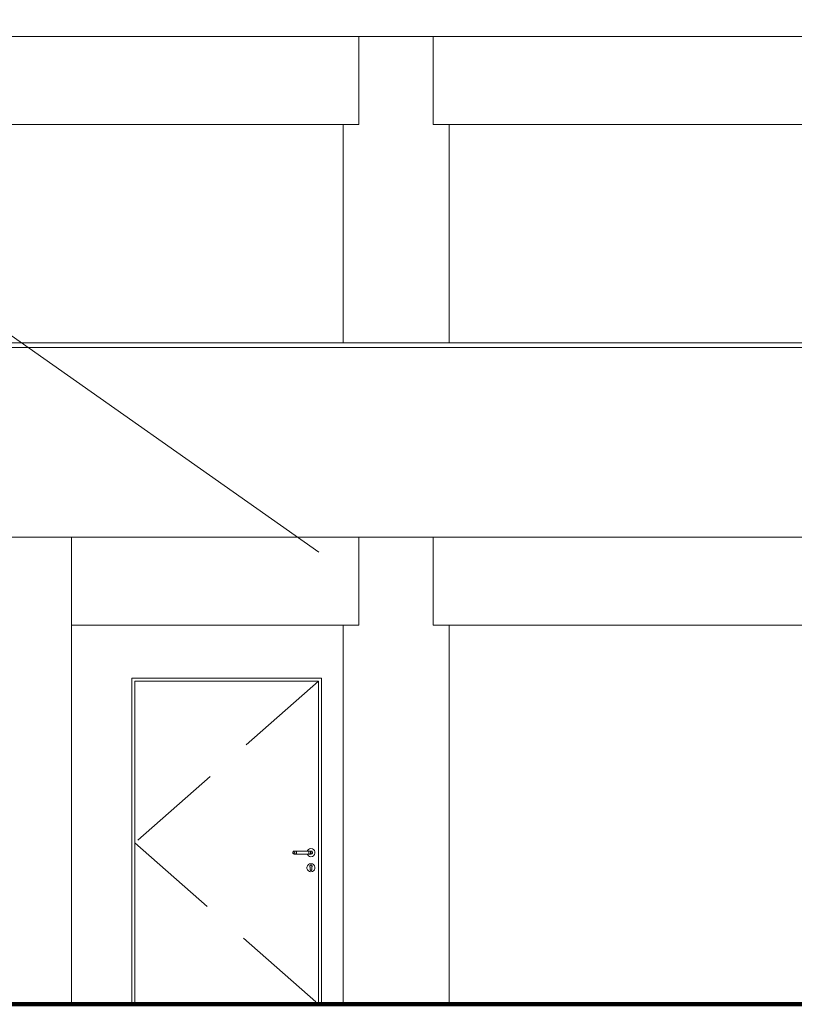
# Model space of a CAD drawing. Header units: millimetres. Extents: x 98865 to 469195, y -12752 to 43452.
# Tile 87 of 98: x 382347 to 387452, y -9900 to -3410. Entities that reach past the tile are written whole.
import ezdxf

# ---------------------------------------------------------------- set-up
doc = ezdxf.new("R2010")
doc.units = ezdxf.units.MM
doc.header["$LTSCALE"] = 0.05
doc.linetypes.add('DASHED', pattern=[19.05, 12.7, -6.35])
doc.layers.get('0').update_dxf_attribs({"lineweight": 0})
for name, color, linetype, lineweight in [('004 Brick Wall', 7, 'Continuous', 0), ('005 Column', 7, 'Continuous', 0), ('006 Curtain Wall', 7, 'Continuous', 0), ('013 Door & Window', 7, 'Continuous', 9), ('CMP door mark', 1, 'Continuous', 0)]:
    doc.layers.add(name, color=color, linetype=linetype, lineweight=lineweight)

msp = doc.modelspace()

# ---------------------------------------------------------------- linework, layer by layer
at = {"lineweight": 100}
msp.add_line((124014.4, -9899.9), (467117.4, -9899.9), dxfattribs=at)
msp.add_lwpolyline([(384319.2, -6919.9), (373053.9, 1015.5), (366938.5, 1015.5)])
at = {"color": 7, "lineweight": 0}
for points in [[(126623.3, -3519.9), (436364.4, -3519.9)], [(156447.9, -5540), (436414.4, -5540)], [(156447.9, -5570), (436414.4, -5570)], [(156447.9, -6820), (436364.4, -6820)]]:
    msp.add_lwpolyline(points, dxfattribs=at)
at = {"lineweight": 0}
for points in [[(383086.5, -7749.9), (384336.5, -7749.9)], [(383086.5, -9899.9), (383086.5, -7749.9)], [(383106.5, -7769.9), (384316.5, -7769.9)], [(383106.5, -9899.9), (383106.5, -7769.9)], [(384316.5, -9899.9), (384316.5, -7769.9)], [(384336.5, -9899.9), (384336.5, -7749.9)]]:
    msp.add_lwpolyline(points, dxfattribs=at)
at = {"layer": '004 Brick Wall', "linetype": 'ByBlock'}
msp.add_line((382688.3, -9899.9, 9.7), (382688.3, -6820, 9.7), dxfattribs=at)
at = {"layer": '005 Column', "linetype": 'ByBlock'}
for p, q in [((384581, -4099.9, 9.7), (384581, -3519.9, 49507.4)), ((385072.9, -4099.9, 9.7), (385072.9, -3519.9, 49507.4)), ((384478, -5540, 9.7), (384478, -4099.9, 9.7)), ((385178, -5540, 9.7), (385178, -4099.9, 9.7)), ((384581, -7399.9, 9.7), (384581, -6820, 49499.9)), ((385072.9, -7399.9, 9.7), (385072.9, -6820, 49499.9)), ((384478, -9899.9, 9.7), (384478, -7399.9, 9.7)), ((385178, -9899.9, 9.7), (385178, -7399.9, 9.7))]:
    msp.add_line(p, q, dxfattribs=at)
at = {"layer": '006 Curtain Wall', "linetype": 'ByBlock'}
for p, q in [((376872.7, -4099.9, 33009.9), (384581, -4099.9, 33009.9)), ((385072.9, -4099.9, 33009.9), (386123.7, -4099.9, 33009.9)), ((385090.6, -4100, 9.7), (392802.9, -4100, 9.7)), ((382688.3, -7399.9, 33009.9), (384581, -7399.9, 33009.9)), ((385072.9, -7399.9, 33009.9), (386123.7, -7399.9, 33009.9)), ((385090.6, -7400, 9.7), (392802.9, -7400, 9.7))]:
    msp.add_line(p, q, dxfattribs=at)
at = {"layer": '013 Door & Window', "color": 7, "lineweight": 0}
for p, q in [((384151.5, -8891.2, 9.7), (384148.8, -8893.5, 9.7)), ((384154.7, -8890, 9.7), (384151.5, -8891.2, 9.7)), ((384151.6, -8893.5, 9.7), (384154, -8891.2, 9.7)), ((384154, -8891.2, 9.7), (384151.6, -8893.5, 9.7)), ((384154, -8891.2, 9.7), (384156.9, -8890, 9.7)), ((384156.9, -8890, 9.7), (384154, -8891.2, 9.7)), ((384156.9, -8890, 9.7), (384154.7, -8890, 9.7)), ((384163.1, -8890, 9.7), (384156.9, -8890, 9.7)), ((384160, -8893.5, 9.7), (384161.4, -8891.2, 9.7)), ((384161.4, -8891.2, 9.7), (384160, -8893.5, 9.7)), ((384161.4, -8891.2, 9.7), (384163.1, -8890, 9.7)), ((384163.1, -8890, 9.7), (384161.4, -8891.2, 9.7)), ((384171.2, -8890, 9.7), (384163.1, -8890, 9.7)), ((384170.4, -8893.5, 9.7), (384170.8, -8891.2, 9.7)), ((384170.8, -8891.2, 9.7), (384170.4, -8893.5, 9.7)), ((384170.8, -8891.2, 9.7), (384171.2, -8890, 9.7)), ((384171.2, -8890, 9.7), (384170.8, -8891.2, 9.7)), ((384251.7, -8890, 9.7), (384171.2, -8890, 9.7)), ((384243.1, -8886.4, 9.7), (384241.7, -8890, 9.7)), ((384241.7, -8890, 9.7), (384268.2, -8890, 9.7)), ((384249.1, -8879.2, 9.7), (384243.1, -8886.4, 9.7)), ((384257.2, -8874.5, 9.7), (384249.1, -8879.2, 9.7)), ((384259.9, -8890, 9.7), (384251.7, -8890, 9.7)), ((384251.7, -8890, 9.7), (384252.1, -8891.2, 9.7)), ((384252.1, -8891.2, 9.7), (384251.7, -8890, 9.7)), ((384252.1, -8891.2, 9.7), (384252.5, -8893.5, 9.7)), ((384252.5, -8893.5, 9.7), (384252.1, -8891.2, 9.7)), ((384266.5, -8872.9, 9.7), (384257.2, -8874.5, 9.7)), ((384266, -8890, 9.7), (384259.9, -8890, 9.7)), ((384259.9, -8890, 9.7), (384261.5, -8891.2, 9.7)), ((384261.5, -8891.2, 9.7), (384259.9, -8890, 9.7)), ((384261.5, -8891.2, 9.7), (384262.9, -8893.5, 9.7)), ((384262.9, -8893.5, 9.7), (384261.5, -8891.2, 9.7)), ((384268.2, -8890, 9.7), (384266, -8890, 9.7)), ((384266, -8890, 9.7), (384268.9, -8891.2, 9.7)), ((384268.9, -8891.2, 9.7), (384266, -8890, 9.7)), ((384275.7, -8874.5, 9.7), (384266.5, -8872.9, 9.7)), ((384268.2, -8890, 9.7), (384271.5, -8891.2, 9.7)), ((384271.5, -8891.2, 9.7), (384268.2, -8890, 9.7)), ((384268.9, -8891.2, 9.7), (384271.3, -8893.5, 9.7)), ((384271.3, -8893.5, 9.7), (384268.9, -8891.2, 9.7)), ((384271.5, -8891.2, 9.7), (384274.1, -8893.5, 9.7)), ((384274.1, -8893.5, 9.7), (384271.5, -8891.2, 9.7)), ((384283.8, -8879.2, 9.7), (384275.7, -8874.5, 9.7)), ((384289.8, -8886.4, 9.7), (384283.8, -8879.2, 9.7)), ((384293, -8895.2, 9.7), (384289.8, -8886.4, 9.7)), ((384147.1, -8896.5, 9.7), (384146.5, -8899.9, 9.7)), ((384146.5, -8899.9, 9.7), (384147.1, -8903.3, 9.7)), ((384148.8, -8893.5, 9.7), (384147.1, -8896.5, 9.7)), ((384147.1, -8903.3, 9.7), (384148.8, -8906.3, 9.7)), ((384148.8, -8906.3, 9.7), (384151.5, -8908.5, 9.7)), ((384149.5, -8899.9, 9.7), (384150, -8896.5, 9.7)), ((384150, -8896.5, 9.7), (384149.5, -8899.9, 9.7)), ((384150, -8903.3, 9.7), (384149.5, -8899.9, 9.7)), ((384149.5, -8899.9, 9.7), (384150, -8903.3, 9.7)), ((384150, -8896.5, 9.7), (384151.6, -8893.5, 9.7)), ((384151.6, -8893.5, 9.7), (384150, -8896.5, 9.7)), ((384151.6, -8906.3, 9.7), (384150, -8903.3, 9.7)), ((384150, -8903.3, 9.7), (384151.6, -8906.3, 9.7)), ((384151.5, -8908.5, 9.7), (384154.7, -8909.7, 9.7)), ((384154, -8908.5, 9.7), (384151.6, -8906.3, 9.7)), ((384151.6, -8906.3, 9.7), (384154, -8908.5, 9.7)), ((384156.9, -8909.7, 9.7), (384154, -8908.5, 9.7)), ((384154, -8908.5, 9.7), (384156.9, -8909.7, 9.7)), ((384154.7, -8909.7, 9.7), (384156.9, -8909.7, 9.7)), ((384156.9, -8909.7, 9.7), (384163.1, -8909.7, 9.7)), ((384158.8, -8899.9, 9.7), (384159.1, -8896.5, 9.7)), ((384159.1, -8896.5, 9.7), (384158.8, -8899.9, 9.7)), ((384159.1, -8903.3, 9.7), (384158.8, -8899.9, 9.7)), ((384158.8, -8899.9, 9.7), (384159.1, -8903.3, 9.7)), ((384159.1, -8896.5, 9.7), (384160, -8893.5, 9.7)), ((384160, -8893.5, 9.7), (384159.1, -8896.5, 9.7)), ((384160, -8906.3, 9.7), (384159.1, -8903.3, 9.7)), ((384159.1, -8903.3, 9.7), (384160, -8906.3, 9.7)), ((384161.4, -8908.5, 9.7), (384160, -8906.3, 9.7)), ((384160, -8906.3, 9.7), (384161.4, -8908.5, 9.7)), ((384163.1, -8909.7, 9.7), (384161.4, -8908.5, 9.7)), ((384161.4, -8908.5, 9.7), (384163.1, -8909.7, 9.7)), ((384163.1, -8909.7, 9.7), (384171.2, -8909.7, 9.7)), ((384170.1, -8899.9, 9.7), (384170.2, -8896.5, 9.7)), ((384170.2, -8896.5, 9.7), (384170.1, -8899.9, 9.7)), ((384170.2, -8903.3, 9.7), (384170.1, -8899.9, 9.7)), ((384170.1, -8899.9, 9.7), (384170.2, -8903.3, 9.7)), ((384170.2, -8896.5, 9.7), (384170.4, -8893.5, 9.7)), ((384170.4, -8893.5, 9.7), (384170.2, -8896.5, 9.7)), ((384170.4, -8906.3, 9.7), (384170.2, -8903.3, 9.7)), ((384170.2, -8903.3, 9.7), (384170.4, -8906.3, 9.7)), ((384170.8, -8908.5, 9.7), (384170.4, -8906.3, 9.7)), ((384170.4, -8906.3, 9.7), (384170.8, -8908.5, 9.7)), ((384171.2, -8909.7, 9.7), (384170.8, -8908.5, 9.7)), ((384170.8, -8908.5, 9.7), (384171.2, -8909.7, 9.7)), ((384171.2, -8909.7, 9.7), (384251.7, -8909.7, 9.7)), ((384268.2, -8909.7, 9.7), (384241.7, -8909.7, 9.7)), ((384241.7, -8909.7, 9.7), (384243.1, -8913.4, 9.7)), ((384243.1, -8913.4, 9.7), (384249.1, -8920.6, 9.7)), ((384249.1, -8920.6, 9.7), (384257.2, -8925.3, 9.7)), ((384252.1, -8908.5, 9.7), (384251.7, -8909.7, 9.7)), ((384251.7, -8909.7, 9.7), (384252.1, -8908.5, 9.7)), ((384251.7, -8909.7, 9.7), (384259.9, -8909.7, 9.7)), ((384252.5, -8906.3, 9.7), (384252.1, -8908.5, 9.7)), ((384252.1, -8908.5, 9.7), (384252.5, -8906.3, 9.7)), ((384252.5, -8893.5, 9.7), (384252.7, -8896.5, 9.7)), ((384252.7, -8896.5, 9.7), (384252.5, -8893.5, 9.7)), ((384252.7, -8903.3, 9.7), (384252.5, -8906.3, 9.7)), ((384252.5, -8906.3, 9.7), (384252.7, -8903.3, 9.7)), ((384252.7, -8896.5, 9.7), (384252.8, -8899.9, 9.7)), ((384252.8, -8899.9, 9.7), (384252.7, -8896.5, 9.7)), ((384252.8, -8899.9, 9.7), (384252.7, -8903.3, 9.7)), ((384252.7, -8903.3, 9.7), (384252.8, -8899.9, 9.7)), ((384257.2, -8925.3, 9.7), (384266.5, -8926.9, 9.7)), ((384261.5, -8908.5, 9.7), (384259.9, -8909.7, 9.7)), ((384259.9, -8909.7, 9.7), (384261.5, -8908.5, 9.7)), ((384259.9, -8909.7, 9.7), (384266, -8909.7, 9.7)), ((384262.9, -8906.3, 9.7), (384261.5, -8908.5, 9.7)), ((384261.5, -8908.5, 9.7), (384262.9, -8906.3, 9.7)), ((384262.9, -8893.5, 9.7), (384263.8, -8896.5, 9.7)), ((384263.8, -8896.5, 9.7), (384262.9, -8893.5, 9.7)), ((384263.8, -8903.3, 9.7), (384262.9, -8906.3, 9.7)), ((384262.9, -8906.3, 9.7), (384263.8, -8903.3, 9.7)), ((384263.8, -8896.5, 9.7), (384264.1, -8899.9, 9.7)), ((384264.1, -8899.9, 9.7), (384263.8, -8896.5, 9.7)), ((384264.1, -8899.9, 9.7), (384263.8, -8903.3, 9.7)), ((384263.8, -8903.3, 9.7), (384264.1, -8899.9, 9.7)), ((384268.9, -8908.5, 9.7), (384266, -8909.7, 9.7)), ((384266, -8909.7, 9.7), (384268.9, -8908.5, 9.7)), ((384266, -8909.7, 9.7), (384268.2, -8909.7, 9.7)), ((384266.5, -8926.9, 9.7), (384275.7, -8925.3, 9.7)), ((384271.5, -8908.5, 9.7), (384268.2, -8909.7, 9.7)), ((384268.2, -8909.7, 9.7), (384271.5, -8908.5, 9.7)), ((384271.3, -8906.3, 9.7), (384268.9, -8908.5, 9.7)), ((384268.9, -8908.5, 9.7), (384271.3, -8906.3, 9.7)), ((384271.3, -8893.5, 9.7), (384272.9, -8896.5, 9.7)), ((384272.9, -8896.5, 9.7), (384271.3, -8893.5, 9.7)), ((384272.9, -8903.3, 9.7), (384271.3, -8906.3, 9.7)), ((384271.3, -8906.3, 9.7), (384272.9, -8903.3, 9.7)), ((384274.1, -8906.3, 9.7), (384271.5, -8908.5, 9.7)), ((384271.5, -8908.5, 9.7), (384274.1, -8906.3, 9.7)), ((384272.9, -8896.5, 9.7), (384273.4, -8899.9, 9.7)), ((384273.4, -8899.9, 9.7), (384272.9, -8896.5, 9.7)), ((384273.4, -8899.9, 9.7), (384272.9, -8903.3, 9.7)), ((384272.9, -8903.3, 9.7), (384273.4, -8899.9, 9.7)), ((384274.1, -8893.5, 9.7), (384275.9, -8896.5, 9.7)), ((384275.9, -8896.5, 9.7), (384274.1, -8893.5, 9.7)), ((384275.9, -8903.3, 9.7), (384274.1, -8906.3, 9.7)), ((384274.1, -8906.3, 9.7), (384275.9, -8903.3, 9.7)), ((384275.7, -8925.3, 9.7), (384283.8, -8920.6, 9.7)), ((384275.9, -8896.5, 9.7), (384276.5, -8899.9, 9.7)), ((384276.5, -8899.9, 9.7), (384275.9, -8896.5, 9.7)), ((384276.5, -8899.9, 9.7), (384275.9, -8903.3, 9.7)), ((384275.9, -8903.3, 9.7), (384276.5, -8899.9, 9.7)), ((384283.8, -8920.6, 9.7), (384289.8, -8913.4, 9.7)), ((384289.8, -8913.4, 9.7), (384293, -8904.6, 9.7)), ((384293, -8904.6, 9.7), (384293, -8895.2, 9.7)), ((384243.1, -8986.4, 9.7), (384239.9, -8995.2, 9.7)), ((384240, -8995.2, 9.7), (384239.9, -8995.2, 9.7)), ((384239.9, -8995.2, 9.7), (384239.9, -9004.6, 9.7)), ((384239.9, -8995.2, 9.7), (384240, -8995.2, 9.7)), ((384240, -9004.6, 9.7), (384239.9, -9004.6, 9.7)), ((384239.9, -9004.6, 9.7), (384243.1, -9013.4, 9.7)), ((384239.9, -9004.6, 9.7), (384240, -9004.6, 9.7)), ((384240, -8995.2, 9.7), (384243.2, -8986.4, 9.7)), ((384243.2, -8986.4, 9.7), (384240, -8995.2, 9.7)), ((384240, -9004.6, 9.7), (384240, -8995.2, 9.7)), ((384240, -8995.2, 9.7), (384240, -9004.6, 9.7)), ((384243.2, -9013.3, 9.7), (384240, -9004.6, 9.7)), ((384240, -9004.6, 9.7), (384243.2, -9013.3, 9.7)), ((384249.1, -8979.2, 9.7), (384243.1, -8986.4, 9.7)), ((384243.2, -8986.4, 9.7), (384243.1, -8986.4, 9.7)), ((384243.1, -8986.4, 9.7), (384243.2, -8986.4, 9.7)), ((384243.1, -9013.4, 9.7), (384243.2, -9013.3, 9.7)), ((384243.2, -9013.3, 9.7), (384243.1, -9013.4, 9.7)), ((384243.1, -9013.4, 9.7), (384249.1, -9020.6, 9.7)), ((384243.2, -8986.4, 9.7), (384249.2, -8979.3, 9.7)), ((384249.2, -8979.3, 9.7), (384243.2, -8986.4, 9.7)), ((384243.2, -9013.3, 9.7), (384249.2, -9020.5, 9.7)), ((384249.2, -9020.5, 9.7), (384243.2, -9013.3, 9.7)), ((384257.2, -8974.5, 9.7), (384249.1, -8979.2, 9.7)), ((384249.2, -8979.3, 9.7), (384249.1, -8979.2, 9.7)), ((384249.1, -8979.2, 9.7), (384249.2, -8979.3, 9.7)), ((384249.2, -9020.5, 9.7), (384249.1, -9020.6, 9.7)), ((384249.1, -9020.6, 9.7), (384249.2, -9020.5, 9.7)), ((384249.1, -9020.6, 9.7), (384257.2, -9025.3, 9.7)), ((384249.2, -8979.3, 9.7), (384257.3, -8974.6, 9.7)), ((384257.3, -8974.6, 9.7), (384249.2, -8979.3, 9.7)), ((384249.2, -9020.5, 9.7), (384257.3, -9025.2, 9.7)), ((384257.3, -9025.2, 9.7), (384249.2, -9020.5, 9.7)), ((384266.5, -8972.9, 9.7), (384257.2, -8974.5, 9.7)), ((384257.2, -8974.5, 9.7), (384257.3, -8974.6, 9.7)), ((384257.3, -8974.6, 9.7), (384257.2, -8974.5, 9.7)), ((384257.3, -8974.6, 9.7), (384266.5, -8973, 9.7)), ((384266.5, -8973, 9.7), (384257.3, -8974.6, 9.7)), ((384259.1, -8988.5, 9.7), (384260, -8986.1, 9.7)), ((384260, -8986.1, 9.7), (384259.1, -8988.5, 9.7)), ((384259.1, -8991, 9.7), (384259.1, -8988.5, 9.7)), ((384259.1, -8988.5, 9.7), (384259.1, -8991, 9.7)), ((384259.1, -8991.1, 9.7), (384259.1, -8991, 9.7)), ((384259.1, -8991, 9.7), (384259.9, -8993.5, 9.7)), ((384259.9, -8993.5, 9.7), (384259.1, -8991.1, 9.7)), ((384261.5, -8995.5, 9.7), (384259.9, -8993.5, 9.7)), ((384259.9, -8993.5, 9.7), (384261.5, -8995.5, 9.7)), ((384261.7, -8984.2, 9.7), (384260, -8986.1, 9.7)), ((384260, -8986.1, 9.7), (384261, -8985, 9.7)), ((384261, -8985, 9.7), (384261.7, -8984.2, 9.7)), ((384261.5, -8997, 9.7), (384261.5, -8995.5, 9.7)), ((384261.5, -8995.5, 9.7), (384261.5, -9012.4, 9.7)), ((384261.5, -8999, 9.7), (384261.5, -8997, 9.7)), ((384261.5, -9000.8, 9.7), (384261.5, -8999, 9.7)), ((384261.5, -9002.8, 9.7), (384261.5, -9000.8, 9.7)), ((384261.5, -9005.8, 9.7), (384261.5, -9002.8, 9.7)), ((384261.5, -9012.4, 9.7), (384261.5, -9005.8, 9.7)), ((384261.6, -9013.2, 9.7), (384261.5, -9012.4, 9.7)), ((384261.5, -9012.4, 9.7), (384261.8, -9014.1, 9.7)), ((384261.8, -9014.1, 9.7), (384261.6, -9013.2, 9.7)), ((384261.7, -8984.2, 9.7), (384263.9, -8982.9, 9.7)), ((384263.9, -8982.9, 9.7), (384261.7, -8984.2, 9.7)), ((384262.6, -9015.6, 9.7), (384261.8, -9014.1, 9.7)), ((384261.8, -9014.1, 9.7), (384262.6, -9015.6, 9.7)), ((384264, -9016.7, 9.7), (384262.6, -9015.6, 9.7)), ((384262.6, -9015.6, 9.7), (384264, -9016.7, 9.7)), ((384263.9, -8982.9, 9.7), (384266.5, -8982.5, 9.7)), ((384266.5, -8982.5, 9.7), (384263.9, -8982.9, 9.7)), ((384265.6, -9017.3, 9.7), (384264, -9016.7, 9.7)), ((384264, -9016.7, 9.7), (384265.6, -9017.3, 9.7)), ((384266.5, -9017.3, 9.7), (384265.6, -9017.3, 9.7)), ((384265.6, -9017.3, 9.7), (384267.3, -9017.3, 9.7)), ((384266.5, -8973, 9.7), (384266.5, -8972.9, 9.7)), ((384266.5, -8972.9, 9.7), (384266.5, -8973, 9.7)), ((384275.7, -8974.5, 9.7), (384266.5, -8972.9, 9.7)), ((384275.7, -8974.6, 9.7), (384266.5, -8973, 9.7)), ((384266.5, -8973, 9.7), (384275.7, -8974.6, 9.7)), ((384266.5, -8982.5, 9.7), (384269, -8982.9, 9.7)), ((384269, -8982.9, 9.7), (384266.5, -8982.5, 9.7)), ((384267.3, -9017.3, 9.7), (384266.5, -9017.3, 9.7)), ((384269, -9016.7, 9.7), (384267.3, -9017.3, 9.7)), ((384267.3, -9017.3, 9.7), (384269, -9016.7, 9.7)), ((384269, -8982.9, 9.7), (384271.2, -8984.2, 9.7)), ((384271.2, -8984.2, 9.7), (384269, -8982.9, 9.7)), ((384270.3, -9015.6, 9.7), (384269, -9016.7, 9.7)), ((384269, -9016.7, 9.7), (384270.3, -9015.6, 9.7)), ((384271.2, -9014.1, 9.7), (384270.3, -9015.6, 9.7)), ((384270.3, -9015.6, 9.7), (384271.2, -9014.1, 9.7)), ((384271.2, -8984.2, 9.7), (384271.9, -8985, 9.7)), ((384271.9, -8985, 9.7), (384271.2, -8984.2, 9.7)), ((384271.2, -9014.1, 9.7), (384271.5, -9012.4, 9.7)), ((384271.3, -9013.2, 9.7), (384271.2, -9014.1, 9.7)), ((384271.5, -9012.4, 9.7), (384271.3, -9013.2, 9.7)), ((384273, -8993.5, 9.7), (384271.5, -8995.5, 9.7)), ((384271.5, -8995.5, 9.7), (384273, -8993.5, 9.7)), ((384271.5, -8995.5, 9.7), (384271.5, -8997, 9.7)), ((384271.5, -9012.4, 9.7), (384271.5, -8995.5, 9.7)), ((384271.5, -8997, 9.7), (384271.5, -8999, 9.7)), ((384271.5, -8999, 9.7), (384271.5, -9000.8, 9.7)), ((384271.5, -9000.8, 9.7), (384271.5, -9002.8, 9.7)), ((384271.5, -9002.8, 9.7), (384271.5, -9005.8, 9.7)), ((384271.5, -9005.8, 9.7), (384271.5, -9012.4, 9.7)), ((384271.9, -8985, 9.7), (384272.9, -8986.1, 9.7)), ((384272.9, -8986.1, 9.7), (384271.9, -8985, 9.7)), ((384272.9, -8986.1, 9.7), (384273.8, -8988.5, 9.7)), ((384273.8, -8988.5, 9.7), (384272.9, -8986.1, 9.7)), ((384273.8, -8991.1, 9.7), (384273, -8993.5, 9.7)), ((384273, -8993.5, 9.7), (384273.8, -8991.1, 9.7)), ((384273.8, -8988.5, 9.7), (384273.8, -8991, 9.7)), ((384273.8, -8991, 9.7), (384273.8, -8988.5, 9.7)), ((384273.8, -8991, 9.7), (384273.8, -8991.1, 9.7)), ((384273.8, -8991.1, 9.7), (384273.8, -8991, 9.7)), ((384275.7, -8974.5, 9.7), (384275.7, -8974.6, 9.7)), ((384283.8, -8979.2, 9.7), (384275.7, -8974.5, 9.7)), ((384275.7, -8974.6, 9.7), (384275.7, -8974.5, 9.7)), ((384275.7, -8974.6, 9.7), (384283.7, -8979.3, 9.7)), ((384283.7, -8979.3, 9.7), (384275.7, -8974.6, 9.7)), ((384283.7, -9020.5, 9.7), (384275.7, -9025.2, 9.7)), ((384275.7, -9025.2, 9.7), (384283.7, -9020.5, 9.7)), ((384275.7, -9025.3, 9.7), (384283.8, -9020.6, 9.7)), ((384283.8, -8979.2, 9.7), (384283.7, -8979.3, 9.7)), ((384283.7, -8979.3, 9.7), (384283.8, -8979.2, 9.7)), ((384283.7, -8979.3, 9.7), (384289.8, -8986.4, 9.7)), ((384289.8, -8986.4, 9.7), (384283.7, -8979.3, 9.7)), ((384289.8, -9013.3, 9.7), (384283.7, -9020.5, 9.7)), ((384283.7, -9020.5, 9.7), (384289.8, -9013.3, 9.7)), ((384283.7, -9020.5, 9.7), (384283.8, -9020.6, 9.7)), ((384283.8, -9020.6, 9.7), (384283.7, -9020.5, 9.7)), ((384289.8, -8986.4, 9.7), (384283.8, -8979.2, 9.7)), ((384283.8, -9020.6, 9.7), (384289.8, -9013.4, 9.7)), ((384289.8, -8986.4, 9.7), (384289.8, -8986.4, 9.7)), ((384289.8, -8986.4, 9.7), (384292.9, -8995.2, 9.7)), ((384293, -8995.2, 9.7), (384289.8, -8986.4, 9.7)), ((384289.8, -8986.4, 9.7), (384289.8, -8986.4, 9.7)), ((384292.9, -8995.2, 9.7), (384289.8, -8986.4, 9.7)), ((384292.9, -9004.6, 9.7), (384289.8, -9013.3, 9.7)), ((384289.8, -9013.4, 9.7), (384293, -9004.6, 9.7)), ((384289.8, -9013.3, 9.7), (384292.9, -9004.6, 9.7)), ((384289.8, -9013.3, 9.7), (384289.8, -9013.4, 9.7)), ((384289.8, -9013.4, 9.7), (384289.8, -9013.3, 9.7)), ((384292.9, -8995.2, 9.7), (384293, -8995.2, 9.7)), ((384293, -8995.2, 9.7), (384292.9, -8995.2, 9.7)), ((384292.9, -8995.2, 9.7), (384292.9, -9004.6, 9.7)), ((384292.9, -9004.6, 9.7), (384292.9, -8995.2, 9.7)), ((384292.9, -9004.6, 9.7), (384293, -9004.6, 9.7)), ((384293, -9004.6, 9.7), (384292.9, -9004.6, 9.7)), ((384293, -9004.6, 9.7), (384293, -8995.2, 9.7)), ((384257.3, -9025.2, 9.7), (384257.2, -9025.3, 9.7)), ((384257.2, -9025.3, 9.7), (384257.3, -9025.2, 9.7)), ((384257.2, -9025.3, 9.7), (384266.5, -9026.9, 9.7)), ((384266.5, -9026.8, 9.7), (384257.3, -9025.2, 9.7)), ((384257.3, -9025.2, 9.7), (384266.5, -9026.8, 9.7)), ((384275.7, -9025.2, 9.7), (384266.5, -9026.8, 9.7)), ((384266.5, -9026.8, 9.7), (384275.7, -9025.2, 9.7)), ((384266.5, -9026.9, 9.7), (384275.7, -9025.3, 9.7)), ((384266.5, -9026.8, 9.7), (384266.5, -9026.9, 9.7)), ((384266.5, -9026.9, 9.7), (384266.5, -9026.8, 9.7)), ((384275.7, -9025.2, 9.7), (384275.7, -9025.3, 9.7)), ((384275.7, -9025.3, 9.7), (384275.7, -9025.2, 9.7))]:
    msp.add_line(p, q, dxfattribs=at)
at = {"layer": '013 Door & Window', "color": 7, "linetype": 'Continuous', "lineweight": 0}
for p, q in [((384151.5, -8891.2, 9.7), (384148.8, -8893.5, 9.7)), ((384154.7, -8890, 9.7), (384151.5, -8891.2, 9.7)), ((384154, -8891.2, 9.7), (384151.6, -8893.5, 9.7)), ((384156.9, -8890, 9.7), (384154.7, -8890, 9.7)), ((384163.1, -8890, 9.7), (384156.9, -8890, 9.7)), ((384161.4, -8891.2, 9.7), (384160, -8893.5, 9.7)), ((384171.2, -8890, 9.7), (384163.1, -8890, 9.7)), ((384251.7, -8890, 9.7), (384171.2, -8890, 9.7)), ((384241.7, -8890, 9.7), (384243.1, -8886.4, 9.7)), ((384243.1, -8886.4, 9.7), (384249.1, -8879.2, 9.7)), ((384249.1, -8879.2, 9.7), (384257.2, -8874.5, 9.7)), ((384259.9, -8890, 9.7), (384251.7, -8890, 9.7)), ((384257.2, -8874.5, 9.7), (384266.5, -8872.9, 9.7)), ((384266, -8890, 9.7), (384259.9, -8890, 9.7)), ((384261.5, -8891.2, 9.7), (384262.9, -8893.5, 9.7)), ((384268.2, -8890, 9.7), (384266, -8890, 9.7)), ((384266.5, -8872.9, 9.7), (384275.7, -8874.5, 9.7)), ((384268.2, -8890, 9.7), (384271.5, -8891.2, 9.7)), ((384268.9, -8891.2, 9.7), (384271.3, -8893.5, 9.7)), ((384271.5, -8891.2, 9.7), (384274.1, -8893.5, 9.7)), ((384275.7, -8874.5, 9.7), (384283.8, -8879.2, 9.7)), ((384283.8, -8879.2, 9.7), (384289.8, -8886.4, 9.7)), ((384289.8, -8886.4, 9.7), (384293, -8895.2, 9.7)), ((384147.1, -8896.5, 9.7), (384146.5, -8899.9, 9.7)), ((384146.5, -8899.9, 9.7), (384147.1, -8903.3, 9.7)), ((384148.8, -8893.5, 9.7), (384147.1, -8896.5, 9.7)), ((384147.1, -8903.3, 9.7), (384148.8, -8906.3, 9.7)), ((384148.8, -8906.3, 9.7), (384151.5, -8908.5, 9.7)), ((384150, -8896.5, 9.7), (384149.5, -8899.9, 9.7)), ((384149.5, -8899.9, 9.7), (384150, -8903.3, 9.7)), ((384151.6, -8893.5, 9.7), (384150, -8896.5, 9.7)), ((384150, -8903.3, 9.7), (384151.6, -8906.3, 9.7)), ((384151.5, -8908.5, 9.7), (384154.7, -8909.7, 9.7)), ((384151.6, -8906.3, 9.7), (384154, -8908.5, 9.7)), ((384156.9, -8909.7, 9.7), (384154.7, -8909.7, 9.7)), ((384163.1, -8909.7, 9.7), (384156.9, -8909.7, 9.7)), ((384159.1, -8896.5, 9.7), (384158.8, -8899.9, 9.7)), ((384158.8, -8899.9, 9.7), (384159.1, -8903.3, 9.7)), ((384160, -8893.5, 9.7), (384159.1, -8896.5, 9.7)), ((384159.1, -8903.3, 9.7), (384160, -8906.3, 9.7)), ((384160, -8906.3, 9.7), (384161.4, -8908.5, 9.7)), ((384171.2, -8909.7, 9.7), (384163.1, -8909.7, 9.7)), ((384251.7, -8909.7, 9.7), (384171.2, -8909.7, 9.7)), ((384243.1, -8913.4, 9.7), (384241.7, -8909.7, 9.7)), ((384249.1, -8920.6, 9.7), (384243.1, -8913.4, 9.7)), ((384257.2, -8925.3, 9.7), (384249.1, -8920.6, 9.7)), ((384259.9, -8909.7, 9.7), (384251.7, -8909.7, 9.7)), ((384266.5, -8926.9, 9.7), (384257.2, -8925.3, 9.7)), ((384266, -8909.7, 9.7), (384259.9, -8909.7, 9.7)), ((384262.9, -8906.3, 9.7), (384261.5, -8908.5, 9.7)), ((384262.9, -8893.5, 9.7), (384263.8, -8896.5, 9.7)), ((384263.8, -8903.3, 9.7), (384262.9, -8906.3, 9.7)), ((384263.8, -8896.5, 9.7), (384264.1, -8899.9, 9.7)), ((384264.1, -8899.9, 9.7), (384263.8, -8903.3, 9.7)), ((384268.2, -8909.7, 9.7), (384266, -8909.7, 9.7)), ((384275.7, -8925.3, 9.7), (384266.5, -8926.9, 9.7)), ((384271.5, -8908.5, 9.7), (384268.2, -8909.7, 9.7)), ((384271.3, -8906.3, 9.7), (384268.9, -8908.5, 9.7)), ((384271.3, -8893.5, 9.7), (384272.9, -8896.5, 9.7)), ((384272.9, -8903.3, 9.7), (384271.3, -8906.3, 9.7)), ((384274.1, -8906.3, 9.7), (384271.5, -8908.5, 9.7)), ((384272.9, -8896.5, 9.7), (384273.4, -8899.9, 9.7)), ((384273.4, -8899.9, 9.7), (384272.9, -8903.3, 9.7)), ((384274.1, -8893.5, 9.7), (384275.9, -8896.5, 9.7)), ((384275.9, -8903.3, 9.7), (384274.1, -8906.3, 9.7)), ((384283.8, -8920.6, 9.7), (384275.7, -8925.3, 9.7)), ((384275.9, -8896.5, 9.7), (384276.5, -8899.9, 9.7)), ((384276.5, -8899.9, 9.7), (384275.9, -8903.3, 9.7)), ((384289.8, -8913.4, 9.7), (384283.8, -8920.6, 9.7)), ((384293, -8904.6, 9.7), (384289.8, -8913.4, 9.7)), ((384293, -8895.2, 9.7), (384293, -8904.6, 9.7)), ((384239.9, -8995.2, 9.7), (384243.1, -8986.4, 9.7)), ((384239.9, -9004.6, 9.7), (384239.9, -8995.2, 9.7)), ((384243.1, -9013.4, 9.7), (384239.9, -9004.6, 9.7)), ((384243.1, -8986.4, 9.7), (384249.1, -8979.2, 9.7)), ((384249.1, -9020.6, 9.7), (384243.1, -9013.4, 9.7)), ((384249.1, -8979.2, 9.7), (384257.2, -8974.5, 9.7)), ((384257.2, -9025.3, 9.7), (384249.1, -9020.6, 9.7)), ((384257.2, -8974.5, 9.7), (384266.5, -8972.9, 9.7)), ((384260, -8986.1, 9.7), (384259.1, -8988.5, 9.7)), ((384259.1, -8988.5, 9.7), (384259.1, -8991, 9.7)), ((384259.1, -8991, 9.7), (384259.1, -8991.1, 9.7)), ((384259.9, -8993.5, 9.7), (384259.1, -8991.1, 9.7)), ((384261, -8985, 9.7), (384260, -8986.1, 9.7)), ((384261.7, -8984.2, 9.7), (384261, -8985, 9.7)), ((384261.5, -8997, 9.7), (384261.5, -8995.5, 9.7)), ((384261.5, -8997, 9.7), (384261.5, -8999, 9.7)), ((384261.5, -8999, 9.7), (384261.5, -9000.8, 9.7)), ((384261.5, -9000.8, 9.7), (384261.5, -9002.8, 9.7)), ((384261.5, -9002.8, 9.7), (384261.5, -9005.8, 9.7)), ((384261.5, -9005.8, 9.7), (384261.5, -9012.4, 9.7)), ((384261.6, -9013.2, 9.7), (384261.5, -9012.4, 9.7)), ((384261.6, -9013.2, 9.7), (384261.8, -9014.1, 9.7)), ((384263.9, -8982.9, 9.7), (384261.7, -8984.2, 9.7)), ((384262.6, -9015.6, 9.7), (384261.8, -9014.1, 9.7)), ((384264, -9016.7, 9.7), (384262.6, -9015.6, 9.7)), ((384266.5, -8982.5, 9.7), (384263.9, -8982.9, 9.7)), ((384265.6, -9017.3, 9.7), (384264, -9016.7, 9.7)), ((384266.5, -9017.3, 9.7), (384265.6, -9017.3, 9.7)), ((384266.5, -8972.9, 9.7), (384275.7, -8974.5, 9.7)), ((384269, -8982.9, 9.7), (384266.5, -8982.5, 9.7)), ((384266.5, -9017.3, 9.7), (384267.3, -9017.3, 9.7)), ((384269, -9016.7, 9.7), (384267.3, -9017.3, 9.7)), ((384271.2, -8984.2, 9.7), (384269, -8982.9, 9.7)), ((384270.3, -9015.6, 9.7), (384269, -9016.7, 9.7)), ((384271.2, -9014.1, 9.7), (384270.3, -9015.6, 9.7)), ((384271.9, -8985, 9.7), (384271.2, -8984.2, 9.7)), ((384271.3, -9013.2, 9.7), (384271.2, -9014.1, 9.7)), ((384271.3, -9013.2, 9.7), (384271.5, -9012.4, 9.7)), ((384271.5, -8995.5, 9.7), (384273, -8993.5, 9.7)), ((384271.5, -8995.5, 9.7), (384271.5, -8997, 9.7)), ((384271.5, -8997, 9.7), (384271.5, -8999, 9.7)), ((384271.5, -8999, 9.7), (384271.5, -9000.8, 9.7)), ((384271.5, -9000.8, 9.7), (384271.5, -9002.8, 9.7)), ((384271.5, -9002.8, 9.7), (384271.5, -9005.8, 9.7)), ((384271.5, -9005.8, 9.7), (384271.5, -9012.4, 9.7)), ((384272.9, -8986.1, 9.7), (384271.9, -8985, 9.7)), ((384273.8, -8988.5, 9.7), (384272.9, -8986.1, 9.7)), ((384273, -8993.5, 9.7), (384273.8, -8991.1, 9.7)), ((384273.8, -8991, 9.7), (384273.8, -8988.5, 9.7)), ((384273.8, -8991, 9.7), (384273.8, -8991.1, 9.7)), ((384275.7, -8974.5, 9.7), (384283.8, -8979.2, 9.7)), ((384283.8, -9020.6, 9.7), (384275.7, -9025.3, 9.7)), ((384283.8, -8979.2, 9.7), (384289.8, -8986.4, 9.7)), ((384289.8, -9013.4, 9.7), (384283.8, -9020.6, 9.7)), ((384289.8, -8986.4, 9.7), (384293, -8995.2, 9.7)), ((384293, -9004.6, 9.7), (384289.8, -9013.4, 9.7)), ((384293, -8995.2, 9.7), (384293, -9004.6, 9.7)), ((384266.5, -9026.9, 9.7), (384257.2, -9025.3, 9.7)), ((384275.7, -9025.3, 9.7), (384266.5, -9026.9, 9.7))]:
    msp.add_line(p, q, dxfattribs=at)
at = {"layer": 'CMP door mark', "color": 8, "linetype": 'DASHED', "ltscale": 1000, "elevation": 9.7}
msp.add_lwpolyline([(384316.5, -7769.9), (383106.5, -8834.9), (384316.5, -9899.9)], dxfattribs=at)

doc.saveas('drawing.dxf')
